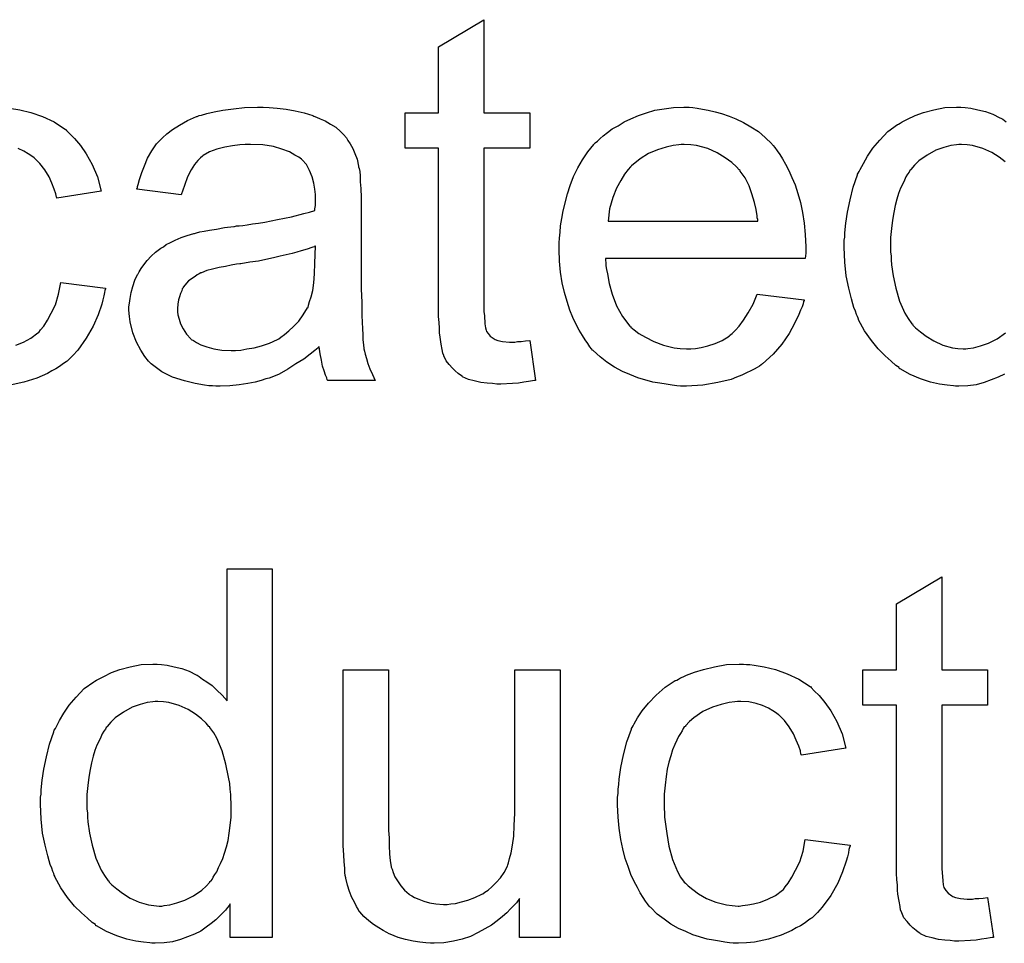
# Model space of a CAD drawing. Extents: x -2.2 to 8.3, y -2.9 to 5.2.
# Tile 95 of 205: x 4.011 to 4.225, y 0.412 to 0.613. Entities that reach past the tile are written whole.
import ezdxf

# ---------------------------------------------------------------- set-up
doc = ezdxf.new("R2010")
doc.units = 0
doc.layers.add('acc-ni-360-20-in-a_document', color=1, linetype='CONTINUOUS')

msp = doc.modelspace()

# ---------------------------------------------------------------- linework, layer by layer
at = {"layer": 'acc-ni-360-20-in-a_document', "color": 1}
for points in [[(4.11178, 0.592271), (4.12173, 0.592271), (4.12173, 0.584635), (4.11178, 0.584635), (4.11178, 0.550504), (4.11178, 0.550272), (4.11178, 0.54981), (4.11178, 0.549115), (4.111895, 0.548306), (4.112011, 0.546454), (4.112127, 0.545644), (4.112242, 0.545066), (4.112358, 0.544835), (4.112705, 0.544372), (4.113168, 0.543793), (4.113978, 0.543215), (4.114209, 0.543099), (4.114788, 0.542868), (4.115829, 0.542636), (4.117333, 0.54252), (4.11849, 0.54252), (4.119069, 0.542636), (4.119879, 0.542636), (4.120804, 0.542752), (4.12173, 0.542868), (4.123002, 0.53419), (4.122771, 0.53419), (4.122308, 0.534074), (4.121498, 0.533959), (4.120457, 0.533843), (4.1193, 0.533612), (4.118027, 0.533496), (4.115482, 0.53338), (4.114556, 0.53338), (4.113631, 0.533496), (4.112474, 0.533612), (4.111085, 0.533727), (4.109697, 0.534074), (4.108424, 0.534422), (4.107152, 0.535), (4.107036, 0.535116), (4.106689, 0.535347), (4.106226, 0.535694), (4.105532, 0.536273), (4.104953, 0.536851), (4.104259, 0.537661), (4.103565, 0.538471), (4.103102, 0.539512), (4.103102, 0.539628), (4.102871, 0.540091), (4.102755, 0.540901), (4.102524, 0.542058), (4.102292, 0.543562), (4.102176, 0.544487), (4.102176, 0.545529), (4.102061, 0.546801), (4.101945, 0.548074), (4.101945, 0.549462), (4.101945, 0.551082), (4.101945, 0.584635), (4.094656, 0.584635), (4.094656, 0.592271), (4.101945, 0.592271), (4.101945, 0.606618), (4.11178, 0.612519), (4.11178, 0.592271)], [(4.008807, 0.593313), (4.011005, 0.592966), (4.013435, 0.592387), (4.01598, 0.591462), (4.018525, 0.590304), (4.020955, 0.588685), (4.021071, 0.588685), (4.021186, 0.588453), (4.021881, 0.587759), (4.022922, 0.586718), (4.024195, 0.585214), (4.025467, 0.583362), (4.02674, 0.581048), (4.027897, 0.578387), (4.028707, 0.575264), (4.019104, 0.573759), (4.019104, 0.573875), (4.018988, 0.573991), (4.018872, 0.574685), (4.018525, 0.575726), (4.017947, 0.576999), (4.017368, 0.578387), (4.016443, 0.579891), (4.015401, 0.58128), (4.014244, 0.582437), (4.014129, 0.582553), (4.013666, 0.5829), (4.012856, 0.583362), (4.01193, 0.583941), (4.010658, 0.584519)], [(4.065153, 0.593428), (4.066888, 0.593313), (4.068855, 0.593081), (4.070822, 0.592734), (4.072789, 0.592271), (4.07464, 0.591693), (4.074871, 0.591577), (4.07545, 0.591346), (4.07626, 0.590999), (4.077301, 0.590536), (4.078458, 0.589842), (4.079615, 0.589148), (4.080656, 0.588222), (4.081582, 0.587296), (4.081698, 0.587181), (4.081929, 0.586834), (4.082276, 0.586255), (4.082739, 0.585561), (4.083317, 0.58452), (4.08378, 0.583478), (4.084243, 0.582206), (4.08459, 0.580702), (4.08459, 0.580586), (4.084706, 0.580239), (4.084822, 0.579544), (4.084937, 0.578619), (4.084937, 0.577346), (4.085053, 0.575842), (4.085169, 0.573875), (4.085169, 0.571677), (4.085169, 0.558487), (4.085169, 0.558371), (4.085169, 0.557909), (4.085169, 0.557214), (4.085169, 0.556289), (4.085169, 0.555247), (4.085169, 0.553975), (4.085284, 0.551198), (4.085284, 0.548306), (4.0854, 0.545413), (4.085516, 0.54414), (4.085516, 0.542983), (4.085631, 0.541942), (4.085747, 0.541132), (4.085747, 0.541016), (4.085863, 0.540554), (4.085979, 0.539859), (4.086326, 0.538934), (4.086557, 0.537893), (4.08702, 0.536736), (4.087598, 0.535463), (4.088177, 0.53419), (4.07788, 0.53419), (4.077764, 0.534306), (4.077648, 0.534769), (4.077417, 0.535347), (4.07707, 0.536273), (4.076722, 0.537314), (4.076491, 0.538587), (4.07626, 0.539975), (4.076028, 0.541479), (4.075913, 0.541479), (4.075797, 0.541248), (4.075103, 0.540669), (4.074061, 0.539859), (4.072673, 0.538818), (4.070938, 0.537777), (4.069202, 0.53662), (4.067351, 0.535578), (4.065384, 0.534769), (4.065153, 0.534653), (4.064458, 0.534537), (4.063417, 0.53419), (4.062144, 0.533843), (4.060524, 0.533496), (4.058673, 0.533264), (4.056591, 0.533033), (4.054508, 0.532917), (4.053582, 0.532917), (4.052888, 0.533033), (4.052078, 0.533033), (4.051153, 0.533149), (4.04907, 0.533496), (4.046756, 0.534074), (4.044211, 0.534884), (4.041897, 0.536041), (4.039814, 0.537545), (4.039583, 0.537777), (4.039004, 0.538355), (4.038194, 0.539396), (4.037269, 0.540785), (4.036343, 0.54252), (4.035533, 0.544487), (4.034955, 0.546917), (4.034839, 0.548074), (4.034723, 0.549462), (4.034723, 0.549694), (4.034723, 0.550157), (4.034839, 0.550966), (4.034955, 0.552008), (4.035186, 0.55328), (4.035533, 0.554553), (4.035996, 0.555942), (4.036575, 0.557214), (4.03669, 0.55733), (4.036922, 0.557793), (4.037385, 0.558487), (4.037963, 0.559297), (4.038657, 0.560222), (4.039583, 0.561148), (4.040508, 0.562074), (4.041665, 0.562884), (4.041781, 0.562999), (4.042244, 0.563231), (4.042822, 0.563693), (4.043748, 0.564156), (4.044789, 0.564619), (4.046062, 0.565198), (4.047335, 0.56566), (4.048839, 0.566123), (4.048954, 0.566123), (4.049417, 0.566239), (4.050111, 0.56647), (4.051037, 0.566586), (4.052194, 0.566817), (4.053698, 0.567049), (4.055434, 0.567396), (4.057516, 0.567627), (4.057632, 0.567627), (4.058095, 0.567743), (4.058673, 0.567743), (4.059483, 0.567859), (4.060409, 0.567974), (4.061566, 0.568206), (4.062838, 0.568322), (4.064227, 0.568553), (4.067004, 0.569131), (4.070012, 0.56971), (4.072673, 0.570404), (4.073946, 0.570751), (4.075103, 0.571098), (4.075103, 0.571214), (4.075103, 0.571445), (4.075218, 0.57214), (4.075218, 0.572949), (4.075218, 0.573412), (4.075218, 0.573644), (4.075218, 0.573759), (4.075218, 0.573875), (4.075218, 0.574569), (4.075103, 0.575726), (4.074871, 0.576999), (4.074524, 0.578387), (4.073946, 0.579776), (4.073251, 0.581048), (4.072326, 0.58209), (4.07221, 0.582206), (4.071632, 0.582668), (4.070706, 0.583131), (4.069549, 0.583825), (4.067929, 0.584404), (4.066078, 0.584982), (4.063764, 0.585329), (4.061103, 0.585445), (4.059946, 0.585445), (4.058789, 0.585329), (4.057169, 0.585098), (4.055549, 0.584867), (4.053814, 0.584404), (4.052194, 0.583825), (4.050806, 0.583015), (4.05069, 0.5829), (4.050227, 0.582553), (4.049649, 0.581974), (4.048954, 0.581048), (4.04826, 0.579891), (4.04745, 0.578387), (4.046756, 0.576536), (4.046062, 0.574454), (4.036459, 0.575726), (4.036459, 0.575842), (4.036575, 0.575958), (4.036575, 0.576305), (4.03669, 0.576768), (4.037037, 0.577809), (4.0375, 0.579313), (4.038079, 0.580817), (4.038773, 0.582437), (4.039698, 0.584057), (4.04074, 0.585561), (4.040856, 0.585677), (4.041318, 0.586139), (4.042012, 0.586833), (4.042938, 0.587759), (4.044211, 0.588685), (4.045715, 0.58961), (4.04745, 0.590652), (4.049417, 0.591462), (4.049533, 0.591462), (4.049649, 0.591577), (4.049996, 0.591693), (4.050459, 0.591809), (4.051616, 0.592156), (4.053235, 0.592503), (4.055087, 0.59285), (4.057401, 0.593197), (4.05983, 0.593428), (4.062607, 0.593544), (4.06388, 0.593544), (4.065153, 0.593428)], [(4.157134, 0.593428), (4.15806, 0.593313), (4.159217, 0.593081), (4.160489, 0.59285), (4.161993, 0.592503), (4.163382, 0.592156), (4.165002, 0.591577), (4.166506, 0.590999), (4.168126, 0.590189), (4.169745, 0.589263), (4.171365, 0.588222), (4.172869, 0.586949), (4.174258, 0.585561), (4.174373, 0.585445), (4.174605, 0.585214), (4.174952, 0.584751), (4.175415, 0.584057), (4.175993, 0.583247), (4.176572, 0.582321), (4.177266, 0.581164), (4.17796, 0.579776), (4.178654, 0.578272), (4.179348, 0.576652), (4.179927, 0.574801), (4.180505, 0.572834), (4.180968, 0.570636), (4.181315, 0.568322), (4.181547, 0.565892), (4.181662, 0.563231), (4.181662, 0.563115), (4.181662, 0.562652), (4.181662, 0.561842), (4.181547, 0.560685), (4.138159, 0.560685), (4.138159, 0.56057), (4.138159, 0.560223), (4.138275, 0.55976), (4.138275, 0.559066), (4.138391, 0.558256), (4.138622, 0.55733), (4.138969, 0.555247), (4.139663, 0.552933), (4.140589, 0.550388), (4.141862, 0.548074), (4.143481, 0.545991), (4.143597, 0.545991), (4.143713, 0.54576), (4.144407, 0.545182), (4.145448, 0.544372), (4.146837, 0.543562), (4.148688, 0.542636), (4.15077, 0.541826), (4.153084, 0.541248), (4.154357, 0.541132), (4.155746, 0.541016), (4.156671, 0.541016), (4.157712, 0.541132), (4.158985, 0.541364), (4.160374, 0.541711), (4.161993, 0.542173), (4.163498, 0.542868), (4.165002, 0.543793), (4.165117, 0.543909), (4.165696, 0.544372), (4.16639, 0.545066), (4.1672, 0.545991), (4.168126, 0.547264), (4.169167, 0.548884), (4.170208, 0.550735), (4.171134, 0.552933), (4.181315, 0.551661), (4.181315, 0.551545), (4.1812, 0.551314), (4.181084, 0.550851), (4.180852, 0.550157), (4.180505, 0.549462), (4.180158, 0.548537), (4.179233, 0.54657), (4.178076, 0.544372), (4.176456, 0.542058), (4.174605, 0.539859), (4.172291, 0.537777), (4.172175, 0.537777), (4.171944, 0.537545), (4.171596, 0.537314), (4.171134, 0.536967), (4.17044, 0.53662), (4.169745, 0.536273), (4.16882, 0.53581), (4.167778, 0.535347), (4.166621, 0.534884), (4.165464, 0.534422), (4.162572, 0.533727), (4.159332, 0.533149), (4.155746, 0.532917), (4.154473, 0.532917), (4.153663, 0.533033), (4.152622, 0.533149), (4.151349, 0.53338), (4.149961, 0.533612), (4.148457, 0.533843), (4.145217, 0.534769), (4.143481, 0.535463), (4.141862, 0.536157), (4.140126, 0.537083), (4.138506, 0.538124), (4.137002, 0.539281), (4.135498, 0.540669), (4.135382, 0.540785), (4.135151, 0.541016), (4.134804, 0.541479), (4.134341, 0.542173), (4.133763, 0.542983), (4.133184, 0.543909), (4.13249, 0.545066), (4.131796, 0.546339), (4.131101, 0.547843), (4.130407, 0.549462), (4.129829, 0.551314), (4.12925, 0.553281), (4.128788, 0.555363), (4.12844, 0.557677), (4.128209, 0.560107), (4.128093, 0.562652), (4.128093, 0.562768), (4.128093, 0.563346), (4.128093, 0.564041), (4.128209, 0.565082), (4.128325, 0.566355), (4.12844, 0.567743), (4.128672, 0.569363), (4.129019, 0.570983), (4.129944, 0.574685), (4.130523, 0.576536), (4.131217, 0.578503), (4.132143, 0.580354), (4.133184, 0.58209), (4.134341, 0.583825), (4.135614, 0.585445), (4.13573, 0.585561), (4.135961, 0.585792), (4.136424, 0.586139), (4.137002, 0.586718), (4.137696, 0.587296), (4.138622, 0.587991), (4.139663, 0.588801), (4.140936, 0.589495), (4.142209, 0.590305), (4.143713, 0.590999), (4.145333, 0.591693), (4.147068, 0.592271), (4.148919, 0.59285), (4.150886, 0.593197), (4.152969, 0.593428), (4.155167, 0.593544), (4.156324, 0.593544), (4.157134, 0.593428)], [(4.224819, 0.535578), (4.22343, 0.534884), (4.221926, 0.534306), (4.220422, 0.533727), (4.218686, 0.533264), (4.216835, 0.533033), (4.214868, 0.532917), (4.214174, 0.532917), (4.213711, 0.533033), (4.212323, 0.533149), (4.210703, 0.53338), (4.208736, 0.533843), (4.206538, 0.534537), (4.20434, 0.535463), (4.202141, 0.536736), (4.202026, 0.536736), (4.20191, 0.536967), (4.201216, 0.53743), (4.200174, 0.538355), (4.198902, 0.539512), (4.197398, 0.541016), (4.195894, 0.542868), (4.194389, 0.54495), (4.193117, 0.54738), (4.193117, 0.547496), (4.193001, 0.547727), (4.192885, 0.548074), (4.192654, 0.548537), (4.192422, 0.549231), (4.192075, 0.550041), (4.191844, 0.550851), (4.191613, 0.551892), (4.191034, 0.554206), (4.190456, 0.556867), (4.190109, 0.559875), (4.189993, 0.563115), (4.189993, 0.563231), (4.189993, 0.563462), (4.189993, 0.563925), (4.189993, 0.564619), (4.190109, 0.565313), (4.190109, 0.566239), (4.19034, 0.568322), (4.190687, 0.570751), (4.191266, 0.573412), (4.19196, 0.576189), (4.192885, 0.57885), (4.192885, 0.578966), (4.193001, 0.579197), (4.193232, 0.579544), (4.193464, 0.580007), (4.194158, 0.58128), (4.195084, 0.5829), (4.196241, 0.584635), (4.197745, 0.586371), (4.19948, 0.588222), (4.201563, 0.589726), (4.201678, 0.589726), (4.201794, 0.589842), (4.202141, 0.590073), (4.202604, 0.590305), (4.203761, 0.590883), (4.205381, 0.591693), (4.207232, 0.592387), (4.20943, 0.592966), (4.21186, 0.593428), (4.214405, 0.593544), (4.215331, 0.593544), (4.216257, 0.593428), (4.217529, 0.593313), (4.219033, 0.592966), (4.220653, 0.592619), (4.222273, 0.59204), (4.223777, 0.59123), (4.224009, 0.591115), (4.224471, 0.590883), (4.225166, 0.590305)], [(4.155283, 0.585445), (4.154589, 0.585445), (4.154126, 0.58533), (4.152853, 0.585214), (4.151349, 0.584867), (4.149498, 0.584288), (4.147531, 0.583478), (4.14568, 0.582321), (4.143828, 0.580817), (4.143597, 0.580586), (4.143134, 0.580007), (4.142324, 0.578966), (4.141515, 0.577578), (4.140589, 0.575958), (4.139779, 0.573875), (4.139085, 0.571446), (4.138738, 0.568784), (4.171249, 0.568784), (4.171249, 0.5689), (4.171249, 0.569131), (4.171134, 0.569479), (4.171134, 0.569941), (4.170902, 0.57133), (4.170555, 0.572834), (4.169977, 0.574685), (4.169398, 0.576421), (4.168473, 0.578156), (4.167431, 0.57966), (4.167431, 0.579776), (4.1672, 0.579892), (4.166621, 0.580586), (4.16558, 0.581511), (4.164192, 0.582553), (4.162456, 0.583594), (4.160374, 0.58452), (4.157944, 0.585214), (4.156671, 0.58533), (4.155283, 0.585445)], [(4.215447, 0.585445), (4.214868, 0.585445), (4.214405, 0.58533), (4.213133, 0.585214), (4.211629, 0.584751), (4.209893, 0.584173), (4.208042, 0.583131), (4.206191, 0.581859), (4.205265, 0.580933), (4.204455, 0.580007), (4.204455, 0.579892), (4.204224, 0.579776), (4.204108, 0.579429), (4.203761, 0.578966), (4.203414, 0.578388), (4.203067, 0.577693), (4.20272, 0.576883), (4.202257, 0.575958), (4.201794, 0.574801), (4.201447, 0.573528), (4.2011, 0.57214), (4.200753, 0.570636), (4.200521, 0.569016), (4.20029, 0.567165), (4.200059, 0.565198), (4.200059, 0.563115), (4.200059, 0.562999), (4.200059, 0.562652), (4.200059, 0.562074), (4.200174, 0.561264), (4.200174, 0.560338), (4.20029, 0.559297), (4.200637, 0.556867), (4.201216, 0.554206), (4.202026, 0.551429), (4.203183, 0.548768), (4.203877, 0.547611), (4.204687, 0.546454), (4.204802, 0.546454), (4.204918, 0.546223), (4.205497, 0.545644), (4.206538, 0.544719), (4.207811, 0.543793), (4.20943, 0.542752), (4.211397, 0.541826), (4.21348, 0.541248), (4.214637, 0.541132), (4.215794, 0.541016), (4.216372, 0.541016), (4.216835, 0.541132), (4.218108, 0.541248), (4.219612, 0.541711), (4.221347, 0.542289), (4.223199, 0.543215), (4.22505, 0.544487)], [(4.224934, 0.581627), (4.223662, 0.582668), (4.222042, 0.58371), (4.220075, 0.58452), (4.217877, 0.585214), (4.21672, 0.58533), (4.215447, 0.585445)], [(4.075218, 0.563346), (4.075103, 0.563346), (4.074987, 0.563231), (4.07464, 0.563115), (4.074177, 0.562999), (4.073599, 0.562768), (4.072904, 0.562537), (4.072095, 0.562305), (4.071169, 0.562074), (4.070128, 0.561727), (4.068855, 0.561495), (4.067582, 0.561148), (4.066078, 0.560801), (4.064458, 0.560454), (4.062838, 0.560107), (4.060987, 0.559875), (4.05902, 0.559528), (4.058789, 0.559528), (4.058095, 0.559413), (4.056938, 0.559181), (4.055665, 0.55895), (4.054277, 0.558718), (4.052888, 0.558371), (4.051616, 0.558024), (4.050459, 0.557561), (4.050343, 0.557561), (4.049996, 0.55733), (4.049533, 0.557099), (4.04907, 0.556751), (4.047682, 0.555826), (4.046525, 0.554438), (4.046525, 0.554322), (4.046293, 0.55409), (4.046178, 0.553628), (4.045946, 0.553049), (4.045715, 0.552355), (4.045483, 0.551661), (4.045368, 0.550735), (4.045252, 0.549809), (4.045252, 0.549694), (4.045252, 0.549115), (4.045368, 0.548421), (4.045599, 0.547495), (4.045946, 0.546454), (4.046525, 0.545413), (4.047219, 0.544256), (4.048145, 0.543215), (4.04826, 0.543099), (4.048723, 0.542867), (4.049417, 0.542405), (4.050343, 0.541942), (4.051616, 0.541479), (4.05312, 0.541016), (4.054855, 0.540785), (4.056938, 0.540669), (4.057863, 0.540669), (4.05902, 0.540785), (4.060293, 0.541016), (4.061913, 0.541248), (4.063533, 0.541711), (4.065268, 0.542289), (4.067004, 0.543099), (4.067235, 0.543215), (4.067698, 0.543562), (4.068508, 0.54414), (4.069433, 0.54495), (4.070475, 0.545876), (4.071632, 0.547033), (4.072557, 0.548421), (4.073483, 0.549925), (4.073599, 0.550041), (4.073714, 0.550504), (4.073946, 0.551314), (4.074293, 0.552355), (4.07464, 0.553743), (4.074871, 0.555363), (4.074987, 0.55733), (4.075103, 0.559644), (4.075218, 0.563346)], [(4.010195, 0.541826), (4.011815, 0.54252), (4.013435, 0.54333), (4.014939, 0.544487), (4.01517, 0.544603), (4.015517, 0.545182), (4.016211, 0.545991), (4.017021, 0.547264), (4.017831, 0.548768), (4.018757, 0.550619), (4.019451, 0.552933), (4.019914, 0.555479), (4.029633, 0.554206), (4.029633, 0.55409), (4.029517, 0.553743), (4.029401, 0.55328), (4.029285, 0.552586), (4.029054, 0.551661), (4.028823, 0.550735), (4.028013, 0.548421), (4.026972, 0.545991), (4.025467, 0.54333), (4.023616, 0.540785), (4.022575, 0.539628), (4.021418, 0.538471), (4.021302, 0.538355), (4.021071, 0.53824), (4.020724, 0.538008), (4.020261, 0.537661), (4.019682, 0.537198), (4.018872, 0.536735), (4.017947, 0.536273), (4.017021, 0.535694), (4.014707, 0.534653), (4.01193, 0.533843), (4.008922, 0.533149)], [(4.065847, 0.413237), (4.056706, 0.413237), (4.056706, 0.420526), (4.056591, 0.420411), (4.056475, 0.420179), (4.056128, 0.419716), (4.055665, 0.419138), (4.055087, 0.418559), (4.054392, 0.417865), (4.053582, 0.417055), (4.052541, 0.416245), (4.0515, 0.415435), (4.050343, 0.414626), (4.048954, 0.413931), (4.04745, 0.413353), (4.045946, 0.412774), (4.044211, 0.412312), (4.04236, 0.41208), (4.040393, 0.411964), (4.039698, 0.411964), (4.039236, 0.41208), (4.037847, 0.412196), (4.036227, 0.412427), (4.034261, 0.41289), (4.032062, 0.413584), (4.029864, 0.41451), (4.027666, 0.415783), (4.02755, 0.415783), (4.027434, 0.416014), (4.02674, 0.416477), (4.025699, 0.417402), (4.024426, 0.418559), (4.022922, 0.420063), (4.021418, 0.421915), (4.019914, 0.423997), (4.018641, 0.426427), (4.018641, 0.426543), (4.018525, 0.426774), (4.01841, 0.427121), (4.018178, 0.427584), (4.017947, 0.428278), (4.0176, 0.429088), (4.017368, 0.429898), (4.017137, 0.430939), (4.016559, 0.433253), (4.01598, 0.435914), (4.015633, 0.438923), (4.015517, 0.442162), (4.015517, 0.442278), (4.015517, 0.442509), (4.015517, 0.442972), (4.015517, 0.443666), (4.015633, 0.444361), (4.015633, 0.445286), (4.015864, 0.447369), (4.016211, 0.449798), (4.01679, 0.452459), (4.017484, 0.455236), (4.01841, 0.457897), (4.01841, 0.458013), (4.018525, 0.458245), (4.018757, 0.458592), (4.018988, 0.459054), (4.019682, 0.460327), (4.020608, 0.461947), (4.021765, 0.463682), (4.023269, 0.465418), (4.025005, 0.467269), (4.027087, 0.468773), (4.027203, 0.468773), (4.027319, 0.468889), (4.027666, 0.46912), (4.028128, 0.469352), (4.029285, 0.46993), (4.030905, 0.47074), (4.032756, 0.471434), (4.034955, 0.472013), (4.037385, 0.472476), (4.03993, 0.472591), (4.040856, 0.472591), (4.041781, 0.472476), (4.043054, 0.47236), (4.044558, 0.472013), (4.046178, 0.471666), (4.047798, 0.471087), (4.049302, 0.470277), (4.049533, 0.470162), (4.049996, 0.46993), (4.05069, 0.469352), (4.051616, 0.468773), (4.052773, 0.467963), (4.053814, 0.466922), (4.054971, 0.465881), (4.056012, 0.464608), (4.056012, 0.493302), (4.065847, 0.493302), (4.065847, 0.413237)], [(4.211166, 0.471319), (4.221116, 0.471319), (4.221116, 0.463683), (4.211166, 0.463683), (4.211166, 0.429551), (4.211166, 0.42932), (4.211166, 0.428857), (4.211166, 0.428163), (4.211282, 0.427353), (4.211397, 0.425502), (4.211513, 0.424692), (4.211629, 0.424113), (4.211744, 0.423882), (4.212092, 0.423419), (4.212554, 0.42284), (4.213364, 0.422262), (4.213596, 0.422146), (4.214174, 0.421915), (4.215215, 0.421683), (4.21672, 0.421568), (4.217877, 0.421568), (4.218455, 0.421683), (4.219265, 0.421683), (4.22019, 0.421799), (4.221116, 0.421915), (4.222389, 0.413237), (4.222157, 0.413237), (4.221695, 0.413122), (4.220885, 0.413006), (4.219843, 0.41289), (4.218686, 0.412659), (4.217414, 0.412543), (4.214868, 0.412427), (4.213943, 0.412427), (4.213017, 0.412543), (4.21186, 0.412659), (4.210472, 0.412774), (4.209083, 0.413122), (4.207811, 0.413469), (4.206538, 0.414047), (4.206422, 0.414163), (4.206075, 0.414394), (4.205612, 0.414741), (4.204918, 0.41532), (4.20434, 0.415898), (4.203645, 0.416708), (4.202951, 0.417518), (4.202488, 0.41856), (4.202488, 0.418675), (4.202257, 0.419138), (4.202141, 0.419948), (4.20191, 0.421105), (4.201678, 0.422609), (4.201563, 0.423535), (4.201563, 0.424576), (4.201447, 0.425849), (4.201331, 0.427121), (4.201331, 0.42851), (4.201331, 0.43013), (4.201331, 0.463683), (4.194042, 0.463683), (4.194042, 0.471319), (4.201331, 0.471319), (4.201331, 0.485666), (4.211166, 0.491566), (4.211166, 0.471319)], [(4.16882, 0.472476), (4.169514, 0.472476), (4.17044, 0.47236), (4.172638, 0.472013), (4.175068, 0.471434), (4.177613, 0.470509), (4.180158, 0.469352), (4.182588, 0.467732), (4.182704, 0.467732), (4.182819, 0.467501), (4.183514, 0.466806), (4.184555, 0.465765), (4.185828, 0.464261), (4.1871, 0.46241), (4.188373, 0.460096), (4.18953, 0.457435), (4.19034, 0.454311), (4.180737, 0.452807), (4.180737, 0.452922), (4.180621, 0.453038), (4.180505, 0.453732), (4.180158, 0.454774), (4.17958, 0.456046), (4.179001, 0.457435), (4.178076, 0.458939), (4.177034, 0.460327), (4.175877, 0.461484), (4.175762, 0.4616), (4.175299, 0.461947), (4.174489, 0.46241), (4.173563, 0.462988), (4.172291, 0.463567), (4.170902, 0.46403), (4.169283, 0.464377), (4.167547, 0.464492), (4.166853, 0.464492), (4.166274, 0.464377), (4.165002, 0.464261), (4.163266, 0.463798), (4.161415, 0.46322), (4.159332, 0.462294), (4.157365, 0.460906), (4.15644, 0.460096), (4.155514, 0.45917), (4.155514, 0.459055), (4.155283, 0.458939), (4.155051, 0.458592), (4.15482, 0.458129), (4.154473, 0.45755), (4.15401, 0.456856), (4.153663, 0.456046), (4.1532, 0.455121), (4.152737, 0.453964), (4.15239, 0.452691), (4.151927, 0.451303), (4.15158, 0.449798), (4.151349, 0.448179), (4.151118, 0.446327), (4.150886, 0.444361), (4.150886, 0.442278), (4.150886, 0.442162), (4.150886, 0.441815), (4.150886, 0.441121), (4.151002, 0.440427), (4.151002, 0.439385), (4.151118, 0.438344), (4.151465, 0.435799), (4.151927, 0.433022), (4.152737, 0.43013), (4.153779, 0.427584), (4.154473, 0.426311), (4.155283, 0.42527), (4.155514, 0.425039), (4.156093, 0.42446), (4.157134, 0.42365), (4.158407, 0.422725), (4.160142, 0.421683), (4.162109, 0.420873), (4.164423, 0.420295), (4.165696, 0.420179), (4.166968, 0.420064), (4.1672, 0.420064), (4.167894, 0.420179), (4.169051, 0.420295), (4.170324, 0.420526), (4.171828, 0.420873), (4.173448, 0.421568), (4.175068, 0.422378), (4.176572, 0.423535), (4.176803, 0.42365), (4.17715, 0.424229), (4.177844, 0.425039), (4.178654, 0.426311), (4.179464, 0.427815), (4.18039, 0.429667), (4.181084, 0.431981), (4.181547, 0.434526), (4.191266, 0.433253), (4.191266, 0.433138), (4.19115, 0.432791), (4.191034, 0.432328), (4.190918, 0.431634), (4.190687, 0.430708), (4.190456, 0.429782), (4.189646, 0.427468), (4.188604, 0.425039), (4.1871, 0.422378), (4.185249, 0.419832), (4.184208, 0.418675), (4.183051, 0.417518), (4.182935, 0.417402), (4.182704, 0.417287), (4.182357, 0.417055), (4.181894, 0.416708), (4.181315, 0.416245), (4.180505, 0.415783), (4.17958, 0.41532), (4.178654, 0.414741), (4.17634, 0.4137), (4.173563, 0.41289), (4.170555, 0.412196), (4.16882, 0.41208), (4.167084, 0.411965), (4.165927, 0.411965), (4.165117, 0.41208), (4.164076, 0.412196), (4.162919, 0.412427), (4.161646, 0.412659), (4.160258, 0.41289), (4.157134, 0.413816), (4.15563, 0.41451), (4.15401, 0.415204), (4.15239, 0.41613), (4.150886, 0.417171), (4.149382, 0.418328), (4.147994, 0.419716), (4.147878, 0.419832), (4.147647, 0.420064), (4.1473, 0.420526), (4.146837, 0.421105), (4.146374, 0.421915), (4.14568, 0.422956), (4.145101, 0.424113), (4.144407, 0.425386), (4.143713, 0.42689), (4.143134, 0.428625), (4.14244, 0.430361), (4.141977, 0.432443), (4.141515, 0.434526), (4.141167, 0.436956), (4.140936, 0.439385), (4.14082, 0.442047), (4.14082, 0.442162), (4.14082, 0.442509), (4.14082, 0.442972), (4.14082, 0.443666), (4.140936, 0.444476), (4.140936, 0.445402), (4.141052, 0.446443), (4.141167, 0.4476), (4.141515, 0.450146), (4.142093, 0.452922), (4.142787, 0.455699), (4.143828, 0.458476), (4.143828, 0.458592), (4.143944, 0.458823), (4.144176, 0.45917), (4.144407, 0.459633), (4.145101, 0.460906), (4.146142, 0.46241), (4.147531, 0.464145), (4.149151, 0.465881), (4.151118, 0.467616), (4.153316, 0.469005), (4.153432, 0.469005), (4.153663, 0.46912), (4.15401, 0.469352), (4.154473, 0.469583), (4.155051, 0.469815), (4.155746, 0.470162), (4.157481, 0.470856), (4.159448, 0.471434), (4.161878, 0.472013), (4.164423, 0.472476), (4.1672, 0.472591), (4.168126, 0.472591), (4.16882, 0.472476)], [(4.128325, 0.413237), (4.119532, 0.413237), (4.119532, 0.421683), (4.119416, 0.421568), (4.119184, 0.421221), (4.118837, 0.420758), (4.118259, 0.420179), (4.117565, 0.419485), (4.116755, 0.41856), (4.115829, 0.41775), (4.114672, 0.416824), (4.113399, 0.415898), (4.112011, 0.415089), (4.110507, 0.414279), (4.108887, 0.413469), (4.107036, 0.41289), (4.105185, 0.412427), (4.103102, 0.41208), (4.10102, 0.411965), (4.10021, 0.411965), (4.099168, 0.41208), (4.097896, 0.412196), (4.096391, 0.412427), (4.094772, 0.412774), (4.093152, 0.413237), (4.091416, 0.413932), (4.091185, 0.414047), (4.090722, 0.414279), (4.089912, 0.414741), (4.088987, 0.41532), (4.08783, 0.416014), (4.086788, 0.416824), (4.085747, 0.41775), (4.084822, 0.418791), (4.084706, 0.418907), (4.084474, 0.419369), (4.084127, 0.419948), (4.083664, 0.420873), (4.083086, 0.421915), (4.082623, 0.423188), (4.08216, 0.424576), (4.081813, 0.42608), (4.081813, 0.426196), (4.081698, 0.426659), (4.081582, 0.427353), (4.081582, 0.428278), (4.081466, 0.429667), (4.081351, 0.431171), (4.081235, 0.433138), (4.081235, 0.435336), (4.081235, 0.471319), (4.091069, 0.471319), (4.091069, 0.439038), (4.091069, 0.438923), (4.091069, 0.438691), (4.091069, 0.438344), (4.091069, 0.437766), (4.091069, 0.436493), (4.091185, 0.434873), (4.091185, 0.433138), (4.091301, 0.431402), (4.091416, 0.429898), (4.091648, 0.428625), (4.091648, 0.42851), (4.091879, 0.428047), (4.092111, 0.427353), (4.092458, 0.426427), (4.093036, 0.425502), (4.09373, 0.42446), (4.09454, 0.423535), (4.095582, 0.422609), (4.095697, 0.422493), (4.09616, 0.422262), (4.096739, 0.421915), (4.097664, 0.421568), (4.098706, 0.421105), (4.099978, 0.420758), (4.101367, 0.420526), (4.102986, 0.420411), (4.103796, 0.420411), (4.104606, 0.420526), (4.105648, 0.420642), (4.10692, 0.420989), (4.108309, 0.421336), (4.109813, 0.421915), (4.111317, 0.422609), (4.111548, 0.422725), (4.112011, 0.423072), (4.112705, 0.423535), (4.113515, 0.424229), (4.114441, 0.425154), (4.115366, 0.426196), (4.116176, 0.427353), (4.11687, 0.428741), (4.116986, 0.428973), (4.117102, 0.429435), (4.117333, 0.430361), (4.11768, 0.431634), (4.118027, 0.433253), (4.118259, 0.43522), (4.118374, 0.437534), (4.11849, 0.440195), (4.11849, 0.471319), (4.128325, 0.471319), (4.128325, 0.413237)], [(4.040971, 0.464492), (4.040393, 0.464492), (4.03993, 0.464377), (4.038657, 0.464261), (4.037153, 0.463798), (4.035418, 0.46322), (4.033566, 0.462178), (4.031715, 0.460906), (4.03079, 0.45998), (4.02998, 0.459054), (4.02998, 0.458939), (4.029748, 0.458823), (4.029633, 0.458476), (4.029285, 0.458013), (4.028938, 0.457435), (4.028591, 0.45674), (4.028244, 0.45593), (4.027781, 0.455005), (4.027319, 0.453848), (4.026972, 0.452575), (4.026624, 0.451187), (4.026277, 0.449683), (4.026046, 0.448063), (4.025814, 0.446212), (4.025583, 0.444245), (4.025583, 0.442162), (4.025583, 0.442046), (4.025583, 0.441699), (4.025583, 0.441121), (4.025699, 0.440311), (4.025699, 0.439385), (4.025814, 0.438344), (4.026162, 0.435914), (4.02674, 0.433253), (4.02755, 0.430476), (4.028707, 0.427815), (4.029401, 0.426658), (4.030211, 0.425501), (4.030327, 0.425501), (4.030443, 0.42527), (4.031021, 0.424692), (4.032062, 0.423766), (4.033335, 0.42284), (4.034955, 0.421799), (4.036922, 0.420873), (4.039004, 0.420295), (4.040161, 0.420179), (4.041318, 0.420063), (4.041897, 0.420063), (4.04236, 0.420179), (4.043632, 0.420295), (4.045136, 0.420758), (4.046872, 0.421336), (4.048723, 0.422262), (4.050574, 0.423534), (4.0515, 0.424344), (4.05231, 0.42527), (4.05231, 0.425386), (4.052541, 0.425501), (4.052773, 0.425849), (4.053004, 0.426311), (4.053351, 0.42689), (4.053814, 0.427468), (4.054161, 0.428394), (4.054624, 0.42932), (4.055087, 0.430361), (4.055434, 0.431518), (4.055896, 0.432906), (4.056244, 0.434295), (4.056475, 0.435914), (4.056706, 0.437534), (4.056938, 0.439385), (4.056938, 0.441352), (4.056938, 0.441468), (4.056938, 0.441931), (4.056938, 0.442509), (4.056822, 0.443319), (4.056822, 0.444245), (4.056706, 0.445402), (4.056591, 0.446675), (4.056359, 0.448063), (4.055781, 0.45084), (4.054971, 0.453732), (4.053814, 0.456509), (4.05312, 0.457666), (4.05231, 0.458823), (4.05231, 0.458939), (4.052078, 0.459054), (4.0515, 0.459749), (4.050459, 0.460674), (4.049186, 0.461716), (4.047566, 0.462757), (4.045599, 0.463567), (4.043401, 0.464261), (4.042244, 0.464377), (4.040971, 0.464492)]]:
    msp.add_lwpolyline(points, dxfattribs=at)

doc.saveas('drawing.dxf')
